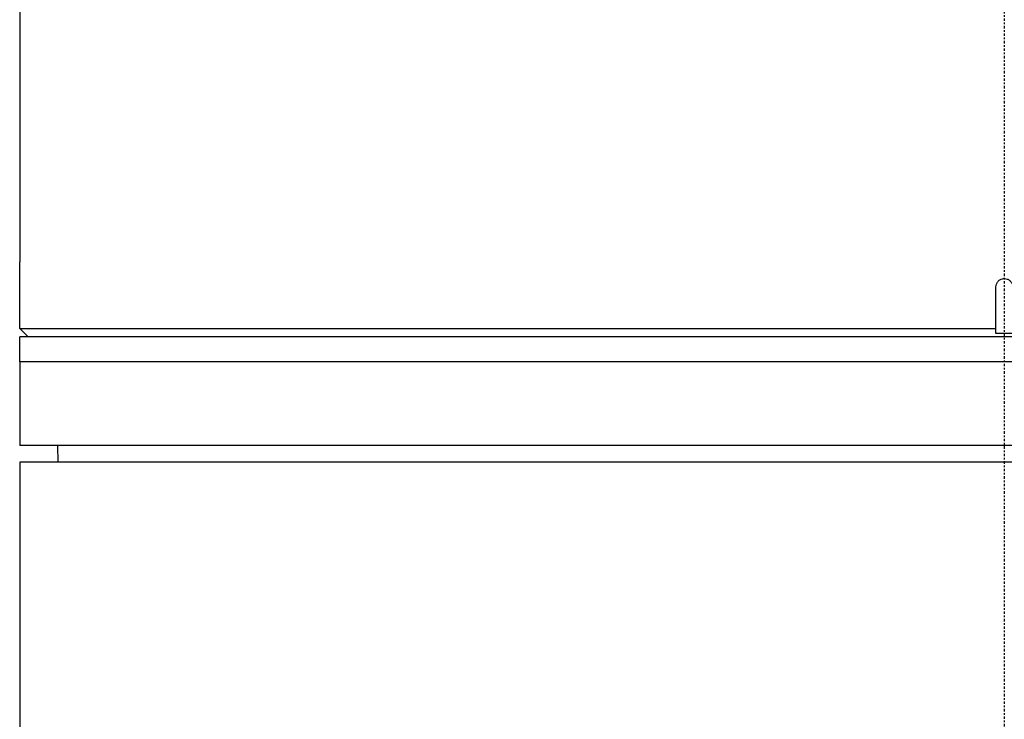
# Model space of a CAD drawing. Header units: millimetres. Extents: x 0 to 4378, y 0 to 2376.
# Tile 55 of 236: x 711 to 770, y 1179 to 1221. Entities that reach past the tile are written whole.
import ezdxf

# ---------------------------------------------------------------- set-up
doc = ezdxf.new("R2010")
doc.units = ezdxf.units.MM
doc.header["$LTSCALE"] = 0.2
doc.linetypes.add('CENTER2', pattern=[1.125, 0.75, -0.125, 0.125, -0.125])
doc.layers.add('02_Center Line', color=1, linetype='CENTER2')

# ---------------------------------------------------------------- blocks, each defined once
blk = doc.blocks.new('A$Cd43f6b5f')
for p, q in [((-59, 608.404), (-59, 546.5)), ((-59, 542.5), (-59, 546.5)), ((-0.5, 542.5), (-0.5, 545)), ((-59, 542.5), (-0.5, 542.5)), ((-58.5, 542), (-59, 542.5)), ((-0.5, 542.2), (-0.5, 542.5)), ((59, 542), (-59, 542)), ((-59, 540.5), (-59, 542)), ((59, 540.5), (-59, 540.5)), ((-59, 540.5), (-59, 535.5)), ((59, 540.5), (-59, 540.5)), ((59, 535.5), (-59, 535.5)), ((-56.695, 534.5), (-56.713, 535.5)), ((59, 534.5), (-59, 534.5)), ((-59, 534.5), (-59, 336.198))]:
    blk.add_line(p, q)
blk.add_open_spline([(-0.5, 545), (-0.5, 545.056), (-0.49, 545.113), (-0.472, 545.165), (-0.453, 545.218), (-0.425, 545.269), (-0.39, 545.312), (-0.355, 545.356), (-0.312, 545.394), (-0.265, 545.424), (-0.218, 545.454), (-0.164, 545.476), (-0.11, 545.488), (-0.074, 545.496), (-0.037, 545.5), (0, 545.5), (0.056, 545.5), (0.113, 545.49), (0.165, 545.472), (0.218, 545.453), (0.269, 545.425), (0.312, 545.39), (0.356, 545.355), (0.394, 545.312), (0.424, 545.265), (0.454, 545.218), (0.476, 545.164), (0.488, 545.11), (0.496, 545.074), (0.5, 545.037), (0.5, 545)], degree=3, knots=[0, 0, 0, 0, 0.107468, 0.107468, 0.107468, 0.214935, 0.214935, 0.214935, 0.322405, 0.322405, 0.322405, 0.429877, 0.429877, 0.429877, 0.5, 0.5, 0.5, 0.607468, 0.607468, 0.607468, 0.714935, 0.714935, 0.714935, 0.822405, 0.822405, 0.822405, 0.929877, 0.929877, 0.929877, 1, 1, 1, 1])
blk.add_rational_spline([(0.5, 542.2), (0, 542.196), (-0.5, 542.2)], [1.02810953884, 1.02814683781, 1.02810953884], degree=2)
at = {"layer": '02_Center Line'}
blk.add_line((0, 1164.997), (0, -20), dxfattribs=at)

msp = doc.modelspace()

# ---------------------------------------------------------------- block references
msp.add_blockref('A$Cd43f6b5f', (770.141, 659.684))

doc.saveas('drawing.dxf')
